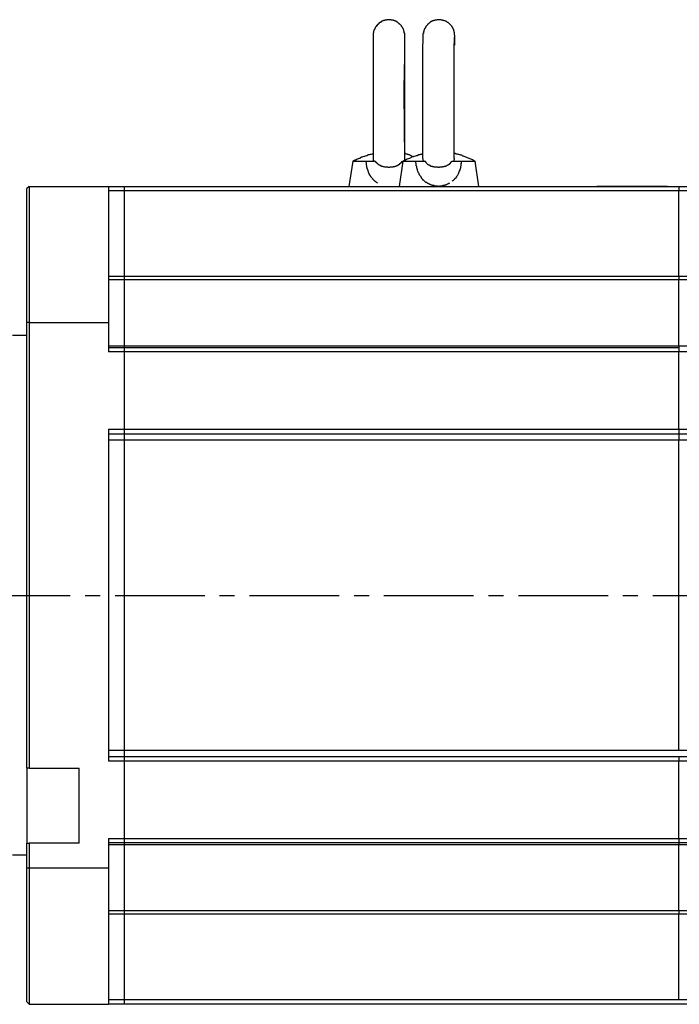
# Model space of a CAD drawing. Header units: millimetres. Extents: x 32146 to 33966, y 9971 to 11065.
# Tile 37 of 54: x 32664 to 32734, y 10295 to 10400. Entities that reach past the tile are written whole.
import ezdxf

# ---------------------------------------------------------------- set-up
doc = ezdxf.new("R2010")
doc.units = ezdxf.units.MM
doc.linetypes.add('CENTER2', pattern=[28.575, 19.05, -3.175, 3.175, -3.175])
doc.layers.add('Center', color=1, linetype='CENTER2')
doc.layers.add('Z_entity', color=7, linetype='Continuous')

msp = doc.modelspace()

# ---------------------------------------------------------------- linework, layer by layer
at = {"layer": 'Center', "ltscale": 0.5}
msp.add_line((32602.88, 10338.59), (32783.93, 10338.59), dxfattribs=at)
at = {"layer": 'Z_entity', "color": 7}
for p, q in [((32702.22, 10399.23), (32702.05, 10399.02)), ((32702.26, 10399.23), (32702.22, 10399.23)), ((32702.3, 10399.27), (32702.26, 10399.27)), ((32702.26, 10399.27), (32702.26, 10399.23)), ((32702.34, 10399.31), (32702.3, 10399.31)), ((32702.3, 10399.31), (32702.3, 10399.27)), ((32702.38, 10399.4), (32702.34, 10399.36)), ((32702.34, 10399.36), (32702.34, 10399.31)), ((32702.43, 10399.4), (32702.38, 10399.4)), ((32702.47, 10399.44), (32702.43, 10399.4)), ((32702.51, 10399.44), (32702.47, 10399.44)), ((32702.6, 10399.53), (32702.51, 10399.44)), ((32702.64, 10399.53), (32702.6, 10399.53)), ((32702.68, 10399.57), (32702.64, 10399.53)), ((32702.72, 10399.57), (32702.68, 10399.57)), ((32702.77, 10399.61), (32702.72, 10399.57)), ((32702.81, 10399.61), (32702.77, 10399.61)), ((32702.85, 10399.65), (32702.81, 10399.61)), ((32702.94, 10399.65), (32702.85, 10399.65)), ((32702.98, 10399.7), (32702.94, 10399.65)), ((32703.19, 10399.7), (32702.98, 10399.7)), ((32703.27, 10399.74), (32703.19, 10399.74)), ((32703.19, 10399.74), (32703.19, 10399.7)), ((32703.49, 10399.74), (32703.27, 10399.74)), ((32703.61, 10399.74), (32703.49, 10399.74)), ((32703.66, 10399.7), (32703.61, 10399.74)), ((32703.87, 10399.7), (32703.66, 10399.7)), ((32703.87, 10399.65), (32703.87, 10399.7)), ((32703.99, 10399.65), (32703.87, 10399.65)), ((32703.99, 10399.61), (32703.99, 10399.65)), ((32704.08, 10399.61), (32703.99, 10399.61)), ((32704.12, 10399.57), (32704.08, 10399.61)), ((32704.16, 10399.57), (32704.12, 10399.57)), ((32704.21, 10399.53), (32704.16, 10399.57)), ((32704.25, 10399.53), (32704.21, 10399.53)), ((32704.29, 10399.48), (32704.25, 10399.53)), ((32704.33, 10399.48), (32704.29, 10399.48)), ((32704.33, 10399.44), (32704.33, 10399.48)), ((32704.38, 10399.44), (32704.33, 10399.44)), ((32704.5, 10399.31), (32704.38, 10399.44)), ((32704.54, 10399.31), (32704.5, 10399.31)), ((32704.54, 10399.27), (32704.54, 10399.31)), ((32704.59, 10399.27), (32704.54, 10399.27)), ((32704.59, 10399.23), (32704.59, 10399.27)), ((32704.63, 10399.23), (32704.59, 10399.23)), ((32704.76, 10399.1), (32704.63, 10399.23)), ((32704.76, 10399.06), (32704.76, 10399.1)), ((32707.47, 10399.15), (32707.34, 10399.02)), ((32707.51, 10399.19), (32707.47, 10399.15)), ((32707.55, 10399.27), (32707.51, 10399.23)), ((32707.51, 10399.23), (32707.51, 10399.19)), ((32707.59, 10399.27), (32707.55, 10399.27)), ((32707.64, 10399.31), (32707.59, 10399.31)), ((32707.59, 10399.31), (32707.59, 10399.27)), ((32707.76, 10399.44), (32707.64, 10399.31)), ((32707.81, 10399.44), (32707.76, 10399.44)), ((32707.85, 10399.48), (32707.81, 10399.48)), ((32707.81, 10399.48), (32707.81, 10399.44)), ((32707.89, 10399.53), (32707.85, 10399.48)), ((32707.98, 10399.53), (32707.89, 10399.53)), ((32708.02, 10399.57), (32707.98, 10399.57)), ((32707.98, 10399.57), (32707.98, 10399.53)), ((32708.06, 10399.61), (32708.02, 10399.57)), ((32708.15, 10399.61), (32708.06, 10399.61)), ((32708.19, 10399.65), (32708.15, 10399.61)), ((32708.27, 10399.65), (32708.19, 10399.65)), ((32708.31, 10399.7), (32708.27, 10399.65)), ((32708.48, 10399.7), (32708.31, 10399.7)), ((32708.53, 10399.74), (32708.48, 10399.7)), ((32708.95, 10399.74), (32708.53, 10399.74)), ((32708.99, 10399.7), (32708.95, 10399.74)), ((32709.12, 10399.7), (32708.99, 10399.7)), ((32709.16, 10399.65), (32709.12, 10399.7)), ((32709.25, 10399.65), (32709.16, 10399.65)), ((32709.29, 10399.61), (32709.25, 10399.65)), ((32709.37, 10399.61), (32709.29, 10399.61)), ((32709.42, 10399.57), (32709.37, 10399.61)), ((32709.5, 10399.57), (32709.42, 10399.57)), ((32709.5, 10399.53), (32709.5, 10399.57)), ((32709.54, 10399.53), (32709.5, 10399.53)), ((32709.63, 10399.44), (32709.54, 10399.53)), ((32709.71, 10399.44), (32709.63, 10399.44)), ((32709.71, 10399.4), (32709.71, 10399.44)), ((32709.76, 10399.4), (32709.71, 10399.4)), ((32710.09, 10399.06), (32709.76, 10399.4)), ((32701.79, 10398.34), (32701.75, 10398.34)), ((32701.75, 10398.34), (32701.75, 10398.3)), ((32701.75, 10398.3), (32701.75, 10384.91)), ((32701.83, 10398.55), (32701.79, 10398.51)), ((32701.79, 10398.51), (32701.79, 10398.34)), ((32701.88, 10398.68), (32701.83, 10398.64)), ((32701.83, 10398.64), (32701.83, 10398.55)), ((32701.92, 10398.76), (32701.88, 10398.76)), ((32701.88, 10398.76), (32701.88, 10398.68)), ((32701.96, 10398.85), (32701.92, 10398.81)), ((32701.92, 10398.81), (32701.92, 10398.76)), ((32702, 10398.93), (32701.96, 10398.89)), ((32701.96, 10398.89), (32701.96, 10398.85)), ((32702.05, 10398.98), (32702, 10398.98)), ((32702, 10398.98), (32702, 10398.93)), ((32702.05, 10399.02), (32702.05, 10398.98)), ((32704.8, 10399.02), (32704.76, 10399.06)), ((32704.8, 10398.98), (32704.8, 10399.02)), ((32704.88, 10398.89), (32704.8, 10398.98)), ((32704.88, 10398.85), (32704.88, 10398.89)), ((32704.93, 10398.81), (32704.88, 10398.85)), ((32704.93, 10398.76), (32704.93, 10398.81)), ((32704.97, 10398.72), (32704.93, 10398.76)), ((32704.97, 10398.68), (32704.97, 10398.72)), ((32705.01, 10398.64), (32704.97, 10398.68)), ((32705.01, 10398.51), (32705.01, 10398.64)), ((32705.05, 10398.47), (32705.01, 10398.51)), ((32705.05, 10398.3), (32705.05, 10398.47)), ((32705.1, 10398.3), (32705.05, 10398.3)), ((32705.1, 10398.26), (32705.1, 10398.3)), ((32705.1, 10391.14), (32705.1, 10398.26)), ((32707.09, 10398.26), (32707.04, 10398.26)), ((32707.04, 10398.26), (32707.04, 10398.09)), ((32707.04, 10398.09), (32707.04, 10397.37)), ((32707.13, 10398.47), (32707.09, 10398.47)), ((32707.09, 10398.47), (32707.09, 10398.26)), ((32707.17, 10398.64), (32707.13, 10398.59)), ((32707.13, 10398.59), (32707.13, 10398.47)), ((32707.21, 10398.72), (32707.17, 10398.68)), ((32707.17, 10398.68), (32707.17, 10398.64)), ((32707.26, 10398.81), (32707.21, 10398.81)), ((32707.21, 10398.81), (32707.21, 10398.72)), ((32707.3, 10398.89), (32707.26, 10398.85)), ((32707.26, 10398.85), (32707.26, 10398.81)), ((32707.34, 10398.98), (32707.3, 10398.93)), ((32707.3, 10398.93), (32707.3, 10398.89)), ((32707.34, 10399.02), (32707.34, 10398.98)), ((32710.09, 10399.02), (32710.09, 10399.06)), ((32710.18, 10398.93), (32710.09, 10399.02)), ((32710.31, 10398.64), (32710.18, 10398.93)), ((32710.31, 10398.55), (32710.31, 10398.64)), ((32710.35, 10398.55), (32710.31, 10398.55)), ((32710.35, 10398.43), (32710.35, 10398.55)), ((32710.39, 10398.43), (32710.35, 10398.43)), ((32710.39, 10398.38), (32710.39, 10398.43)), ((32710.39, 10398.13), (32710.39, 10398.38)), ((32710.39, 10398.09), (32710.39, 10398.13)), ((32710.43, 10398.09), (32710.39, 10398.09)), ((32710.43, 10397.96), (32710.43, 10398.09)), ((32705.1, 10397.83), (32705.1, 10397.96)), ((32705.1, 10395.97), (32705.1, 10397.83)), ((32707.04, 10397.2), (32707, 10397.15)), ((32707, 10397.15), (32707, 10396.9)), ((32707.04, 10397.37), (32707.04, 10397.2)), ((32710.35, 10397.2), (32710.39, 10397.24)), ((32710.35, 10396.82), (32710.35, 10397.2)), ((32710.39, 10397.66), (32710.39, 10397.87)), ((32710.39, 10397.37), (32710.39, 10397.66)), ((32710.39, 10397.24), (32710.39, 10397.37)), ((32710.43, 10397.11), (32710.43, 10397.96)), ((32710.43, 10397.03), (32710.43, 10397.11)), ((32705.1, 10395.84), (32705.1, 10395.97)), ((32707, 10396.9), (32707, 10396.52)), ((32707, 10396.52), (32707, 10396.31)), ((32707, 10396.31), (32707, 10393.13)), ((32710.35, 10395.97), (32710.35, 10396.82)), ((32710.35, 10395.76), (32710.35, 10395.97)), ((32705.05, 10392.45), (32705.1, 10395.84)), ((32710.35, 10392.45), (32710.35, 10395.76)), ((32707, 10393.13), (32707, 10392.54)), ((32705.05, 10391.99), (32705.05, 10392.45)), ((32705.1, 10384.91), (32705.05, 10391.99)), ((32707, 10392.54), (32707, 10387.37)), ((32710.35, 10391.86), (32710.35, 10392.45)), ((32710.35, 10387.16), (32710.35, 10391.86)), ((32705.1, 10391.1), (32705.1, 10391.14)), ((32705.1, 10390.97), (32705.1, 10391.1)), ((32705.1, 10385.55), (32705.1, 10390.97)), ((32707, 10387.37), (32707, 10387.24)), ((32707, 10387.24), (32707, 10385.04)), ((32710.35, 10387.03), (32710.35, 10387.16)), ((32710.35, 10385), (32710.35, 10387.03)), ((32701.75, 10385.51), (32701.71, 10385.46)), ((32705.1, 10385.51), (32705.1, 10385.55)), ((32705.18, 10385.51), (32705.1, 10385.51)), ((32705.22, 10385.46), (32705.18, 10385.51)), ((32710.48, 10385.51), (32710.35, 10385.51)), ((32710.56, 10385.46), (32710.48, 10385.51)), ((32699.59, 10384.7), (32699.17, 10382.03)), ((32699.8, 10384.83), (32699.59, 10384.7)), ((32699.59, 10384.7), (32700.99, 10384.7)), ((32699.89, 10384.83), (32699.8, 10384.83)), ((32700.05, 10384.91), (32699.89, 10384.83)), ((32700.14, 10384.95), (32700.05, 10384.91)), ((32700.27, 10385), (32700.14, 10384.95)), ((32700.31, 10385), (32700.27, 10385)), ((32700.39, 10385.08), (32700.31, 10385)), ((32700.52, 10385.12), (32700.39, 10385.08)), ((32700.56, 10385.12), (32700.52, 10385.12)), ((32700.65, 10385.17), (32700.56, 10385.12)), ((32700.77, 10385.21), (32700.65, 10385.17)), ((32700.82, 10385.21), (32700.77, 10385.21)), ((32700.9, 10385.25), (32700.82, 10385.21)), ((32701.03, 10385.29), (32700.9, 10385.25)), ((32700.99, 10384.62), (32700.99, 10384.7)), ((32700.99, 10384.7), (32701.96, 10384.7)), ((32701.03, 10384.53), (32700.99, 10384.62)), ((32701.07, 10385.29), (32701.03, 10385.29)), ((32701.03, 10384.28), (32701.03, 10384.53)), ((32701.24, 10385.38), (32701.07, 10385.29)), ((32701.33, 10385.38), (32701.24, 10385.38)), ((32701.41, 10385.42), (32701.33, 10385.38)), ((32701.54, 10385.42), (32701.41, 10385.42)), ((32701.62, 10385.46), (32701.54, 10385.42)), ((32701.71, 10385.46), (32701.62, 10385.46)), ((32701.75, 10384.91), (32701.75, 10384.83)), ((32701.79, 10384.83), (32701.75, 10384.7)), ((32701.96, 10384.7), (32702, 10384.7)), ((32702, 10384.7), (32702, 10384.62)), ((32702, 10384.62), (32702.05, 10384.62)), ((32702.05, 10384.62), (32702.05, 10384.57)), ((32702.05, 10384.57), (32702.09, 10384.57)), ((32702.09, 10384.57), (32702.09, 10384.53)), ((32702.09, 10384.53), (32702.13, 10384.53)), ((32702.13, 10384.53), (32702.13, 10384.49)), ((32702.13, 10384.49), (32702.17, 10384.49)), ((32702.17, 10384.49), (32702.17, 10384.45)), ((32702.17, 10384.45), (32702.22, 10384.45)), ((32702.22, 10384.45), (32702.3, 10384.36)), ((32704.88, 10384.7), (32704.5, 10382.03)), ((32704.59, 10384.4), (32704.59, 10384.45)), ((32704.59, 10384.45), (32704.63, 10384.45)), ((32704.63, 10384.45), (32704.63, 10384.49)), ((32704.63, 10384.49), (32704.67, 10384.49)), ((32704.67, 10384.49), (32704.67, 10384.53)), ((32704.67, 10384.53), (32704.71, 10384.53)), ((32704.71, 10384.53), (32704.71, 10384.57)), ((32704.71, 10384.57), (32704.76, 10384.57)), ((32704.76, 10384.57), (32704.76, 10384.62)), ((32704.76, 10384.62), (32704.8, 10384.62)), ((32704.8, 10384.62), (32704.8, 10384.66)), ((32704.8, 10384.66), (32704.84, 10384.66)), ((32704.84, 10384.66), (32704.84, 10384.7)), ((32705.14, 10384.83), (32704.88, 10384.7)), ((32704.88, 10384.7), (32706.28, 10384.7)), ((32705.1, 10384.83), (32705.1, 10384.91)), ((32705.18, 10384.83), (32705.14, 10384.83)), ((32705.35, 10384.91), (32705.18, 10384.83)), ((32705.35, 10385.46), (32705.22, 10385.46)), ((32705.39, 10385.42), (32705.35, 10385.46)), ((32705.48, 10384.95), (32705.35, 10384.91)), ((32705.48, 10385.42), (32705.39, 10385.42)), ((32705.52, 10385.38), (32705.48, 10385.42)), ((32705.6, 10385), (32705.48, 10384.95)), ((32705.6, 10385.38), (32705.52, 10385.38)), ((32705.65, 10385.34), (32705.6, 10385.38)), ((32705.73, 10385.08), (32705.6, 10385)), ((32705.73, 10385.29), (32705.65, 10385.34)), ((32705.77, 10385.29), (32705.73, 10385.29)), ((32705.82, 10385.12), (32705.73, 10385.08)), ((32705.86, 10385.25), (32705.77, 10385.29)), ((32705.86, 10385.12), (32705.82, 10385.12)), ((32705.9, 10385.21), (32705.86, 10385.25)), ((32705.99, 10385.17), (32705.86, 10385.12)), ((32705.94, 10385.21), (32705.9, 10385.21)), ((32706.07, 10385.17), (32705.94, 10385.21)), ((32706.07, 10385.21), (32705.99, 10385.17)), ((32706.11, 10385.21), (32706.07, 10385.21)), ((32706.24, 10385.25), (32706.11, 10385.21)), ((32706.32, 10385.29), (32706.24, 10385.25)), ((32706.28, 10384.53), (32706.28, 10384.7)), ((32706.28, 10384.7), (32707.26, 10384.7)), ((32706.32, 10384.45), (32706.28, 10384.53)), ((32706.41, 10385.29), (32706.32, 10385.29)), ((32706.32, 10384.23), (32706.32, 10384.45)), ((32706.58, 10385.38), (32706.41, 10385.29)), ((32706.71, 10385.38), (32706.58, 10385.38)), ((32706.75, 10385.42), (32706.71, 10385.38)), ((32706.83, 10385.42), (32706.75, 10385.42)), ((32706.87, 10385.46), (32706.83, 10385.42)), ((32707, 10385.46), (32706.87, 10385.46)), ((32707, 10385.04), (32707.04, 10384.95)), ((32707.04, 10384.95), (32707.04, 10384.83)), ((32707.09, 10384.83), (32707.04, 10384.7)), ((32707.26, 10384.7), (32707.3, 10384.66)), ((32707.3, 10384.66), (32707.3, 10384.62)), ((32707.3, 10384.62), (32707.34, 10384.62)), ((32707.34, 10384.62), (32707.34, 10384.57)), ((32707.34, 10384.57), (32707.51, 10384.4)), ((32709.84, 10384.4), (32710.09, 10384.66)), ((32710.09, 10384.66), (32710.09, 10384.7)), ((32710.09, 10384.7), (32710.14, 10384.7)), ((32710.14, 10384.7), (32711.11, 10384.7)), ((32710.39, 10384.95), (32710.35, 10385)), ((32710.35, 10384.7), (32710.35, 10384.87)), ((32710.39, 10384.87), (32710.39, 10384.95)), ((32710.69, 10385.46), (32710.56, 10385.46)), ((32710.77, 10385.42), (32710.69, 10385.46)), ((32710.86, 10385.42), (32710.77, 10385.42)), ((32710.94, 10385.38), (32710.86, 10385.42)), ((32710.98, 10385.38), (32710.94, 10385.38)), ((32711.07, 10385.34), (32710.98, 10385.38)), ((32711.15, 10385.34), (32711.07, 10385.34)), ((32711.11, 10384.49), (32711.07, 10384.4)), ((32711.11, 10384.7), (32712.59, 10384.7)), ((32711.11, 10384.7), (32711.11, 10384.49)), ((32711.24, 10385.29), (32711.15, 10385.34)), ((32711.28, 10385.25), (32711.24, 10385.29)), ((32711.36, 10385.25), (32711.28, 10385.25)), ((32712.3, 10384.87), (32711.36, 10385.25)), ((32712.42, 10384.79), (32712.3, 10384.87)), ((32712.59, 10384.7), (32712.42, 10384.79)), ((32712.97, 10382.03), (32712.59, 10384.7)), ((32701.07, 10384.23), (32701.03, 10384.28)), ((32701.07, 10384.07), (32701.07, 10384.23)), ((32701.11, 10383.98), (32701.07, 10384.07)), ((32701.11, 10383.9), (32701.11, 10383.98)), ((32701.16, 10383.85), (32701.11, 10383.9)), ((32701.16, 10383.77), (32701.16, 10383.85)), ((32701.2, 10383.73), (32701.16, 10383.77)), ((32701.2, 10383.64), (32701.2, 10383.73)), ((32701.24, 10383.56), (32701.2, 10383.64)), ((32701.24, 10383.51), (32701.24, 10383.56)), ((32701.28, 10383.47), (32701.24, 10383.51)), ((32701.28, 10383.43), (32701.28, 10383.47)), ((32701.33, 10383.39), (32701.28, 10383.43)), ((32701.33, 10383.34), (32701.33, 10383.39)), ((32702.3, 10384.36), (32702.34, 10384.36)), ((32702.34, 10384.36), (32702.34, 10384.32)), ((32702.34, 10384.32), (32702.43, 10384.32)), ((32702.43, 10384.32), (32702.47, 10384.28)), ((32702.47, 10384.28), (32702.51, 10384.28)), ((32702.51, 10384.28), (32702.51, 10384.23)), ((32702.51, 10384.23), (32702.6, 10384.23)), ((32702.6, 10384.23), (32702.64, 10384.19)), ((32702.64, 10384.19), (32702.72, 10384.19)), ((32702.72, 10384.19), (32702.77, 10384.15)), ((32702.77, 10384.15), (32702.89, 10384.15)), ((32702.89, 10384.15), (32702.94, 10384.11)), ((32702.94, 10384.11), (32703.27, 10384.11)), ((32703.27, 10384.11), (32703.32, 10384.07)), ((32703.32, 10384.07), (32703.53, 10384.07)), ((32703.53, 10384.07), (32703.57, 10384.11)), ((32703.57, 10384.11), (32703.87, 10384.11)), ((32703.87, 10384.11), (32703.91, 10384.15)), ((32703.91, 10384.15), (32704.04, 10384.15)), ((32704.04, 10384.15), (32704.08, 10384.19)), ((32704.08, 10384.19), (32704.16, 10384.19)), ((32704.16, 10384.19), (32704.21, 10384.23)), ((32704.21, 10384.23), (32704.29, 10384.23)), ((32704.29, 10384.23), (32704.29, 10384.28)), ((32704.29, 10384.28), (32704.38, 10384.28)), ((32704.38, 10384.28), (32704.46, 10384.36)), ((32704.46, 10384.36), (32704.5, 10384.36)), ((32704.5, 10384.36), (32704.54, 10384.4)), ((32704.54, 10384.4), (32704.59, 10384.4)), ((32706.37, 10384.19), (32706.32, 10384.23)), ((32706.37, 10383.98), (32706.37, 10384.19)), ((32706.41, 10383.94), (32706.37, 10383.98)), ((32706.41, 10383.85), (32706.41, 10383.94)), ((32706.45, 10383.81), (32706.41, 10383.85)), ((32706.45, 10383.73), (32706.45, 10383.81)), ((32706.54, 10383.56), (32706.45, 10383.73)), ((32706.54, 10383.51), (32706.54, 10383.56)), ((32706.58, 10383.43), (32706.54, 10383.51)), ((32706.62, 10383.39), (32706.58, 10383.43)), ((32706.62, 10383.3), (32706.62, 10383.39)), ((32707.51, 10384.4), (32707.55, 10384.4)), ((32707.55, 10384.4), (32707.55, 10384.36)), ((32707.55, 10384.36), (32707.59, 10384.36)), ((32707.59, 10384.36), (32707.64, 10384.32)), ((32707.64, 10384.32), (32707.72, 10384.32)), ((32707.72, 10384.32), (32707.72, 10384.28)), ((32707.72, 10384.28), (32707.76, 10384.28)), ((32707.76, 10384.28), (32707.81, 10384.23)), ((32707.81, 10384.23), (32707.85, 10384.23)), ((32707.85, 10384.23), (32707.89, 10384.19)), ((32707.89, 10384.19), (32708.02, 10384.19)), ((32708.02, 10384.19), (32708.06, 10384.15)), ((32708.06, 10384.15), (32708.15, 10384.15)), ((32708.15, 10384.15), (32708.19, 10384.11)), ((32708.19, 10384.11), (32708.23, 10384.11)), ((32708.23, 10384.11), (32708.57, 10384.11)), ((32708.57, 10384.11), (32708.61, 10384.07)), ((32708.61, 10384.07), (32708.78, 10384.07)), ((32708.78, 10384.07), (32708.82, 10384.11)), ((32708.82, 10384.11), (32709.12, 10384.11)), ((32709.12, 10384.11), (32709.16, 10384.15)), ((32709.16, 10384.15), (32709.29, 10384.15)), ((32709.29, 10384.15), (32709.33, 10384.19)), ((32709.33, 10384.19), (32709.46, 10384.19)), ((32709.46, 10384.19), (32709.5, 10384.23)), ((32709.5, 10384.23), (32709.54, 10384.23)), ((32709.54, 10384.23), (32709.59, 10384.28)), ((32709.59, 10384.28), (32709.63, 10384.28)), ((32709.63, 10384.28), (32709.67, 10384.32)), ((32709.67, 10384.32), (32709.71, 10384.32)), ((32709.71, 10384.32), (32709.76, 10384.36)), ((32709.76, 10384.36), (32709.8, 10384.36)), ((32709.8, 10384.36), (32709.8, 10384.4)), ((32709.8, 10384.4), (32709.84, 10384.4)), ((32710.81, 10383.43), (32710.77, 10383.34)), ((32710.86, 10383.51), (32710.81, 10383.47)), ((32710.81, 10383.47), (32710.81, 10383.43)), ((32710.9, 10383.6), (32710.86, 10383.56)), ((32710.86, 10383.56), (32710.86, 10383.51)), ((32710.94, 10383.73), (32710.9, 10383.68)), ((32710.9, 10383.68), (32710.9, 10383.6)), ((32710.98, 10383.85), (32710.94, 10383.81)), ((32710.94, 10383.81), (32710.94, 10383.73)), ((32711.03, 10383.98), (32710.98, 10383.94)), ((32710.98, 10383.94), (32710.98, 10383.85)), ((32711.07, 10384.19), (32711.03, 10384.11)), ((32711.03, 10384.11), (32711.03, 10383.98)), ((32711.07, 10384.4), (32711.07, 10384.19)), ((32701.37, 10383.3), (32701.33, 10383.34)), ((32701.37, 10383.26), (32701.37, 10383.3)), ((32701.41, 10383.22), (32701.37, 10383.26)), ((32701.41, 10383.18), (32701.41, 10383.22)), ((32701.54, 10383.05), (32701.41, 10383.18)), ((32701.54, 10383.01), (32701.54, 10383.05)), ((32701.71, 10382.84), (32701.54, 10383.01)), ((32701.71, 10382.79), (32701.71, 10382.84)), ((32701.96, 10382.54), (32701.71, 10382.79)), ((32702, 10382.54), (32701.96, 10382.54)), ((32702.09, 10382.46), (32702, 10382.54)), ((32702.13, 10382.46), (32702.09, 10382.46)), ((32702.13, 10382.41), (32702.13, 10382.46)), ((32702.17, 10382.41), (32702.13, 10382.41)), ((32702.22, 10382.37), (32702.17, 10382.41)), ((32706.66, 10383.26), (32706.62, 10383.3)), ((32706.71, 10383.22), (32706.66, 10383.26)), ((32706.71, 10383.18), (32706.71, 10383.22)), ((32706.83, 10383.05), (32706.71, 10383.18)), ((32706.83, 10383.01), (32706.83, 10383.05)), ((32706.87, 10382.96), (32706.83, 10383.01)), ((32706.87, 10382.92), (32706.87, 10382.96)), ((32706.92, 10382.92), (32706.87, 10382.92)), ((32706.92, 10382.88), (32706.92, 10382.92)), ((32706.96, 10382.84), (32706.92, 10382.88)), ((32707, 10382.79), (32706.96, 10382.84)), ((32707.04, 10382.75), (32707, 10382.79)), ((32707.04, 10382.71), (32707.04, 10382.75)), ((32707.09, 10382.71), (32707.04, 10382.71)), ((32707.34, 10382.46), (32707.09, 10382.71)), ((32707.43, 10382.46), (32707.34, 10382.46)), ((32707.43, 10382.41), (32707.43, 10382.46)), ((32707.47, 10382.41), (32707.43, 10382.41)), ((32707.47, 10382.37), (32707.47, 10382.41)), ((32707.51, 10382.37), (32707.47, 10382.37)), ((32707.55, 10382.33), (32707.51, 10382.37)), ((32709.84, 10382.37), (32709.8, 10382.33)), ((32710.18, 10382.62), (32710.14, 10382.58)), ((32710.22, 10382.62), (32710.18, 10382.62)), ((32710.39, 10382.79), (32710.22, 10382.62)), ((32710.43, 10382.88), (32710.39, 10382.84)), ((32710.39, 10382.84), (32710.39, 10382.79)), ((32710.48, 10382.88), (32710.43, 10382.88)), ((32710.6, 10383.05), (32710.48, 10382.92)), ((32710.48, 10382.92), (32710.48, 10382.88)), ((32710.69, 10383.18), (32710.6, 10383.09)), ((32710.6, 10383.09), (32710.6, 10383.05)), ((32710.73, 10383.26), (32710.69, 10383.18)), ((32710.77, 10383.34), (32710.73, 10383.3)), ((32710.73, 10383.3), (32710.73, 10383.26)), ((32665.19, 10382.03), (32664.94, 10381.82)), ((32664.94, 10367.59), (32664.94, 10381.82)), ((32665.19, 10382.03), (32673.62, 10382.03)), ((32665.19, 10382.03), (32665.19, 10367.59)), ((32673.18, 10382.03), (32734.24, 10382.03)), ((32673.62, 10382.03), (32673.62, 10367.59)), ((32734.24, 10381.57), (32673.62, 10381.57)), ((32675.32, 10381.57), (32675.32, 10382.03)), ((32675.32, 10365.09), (32675.32, 10381.57)), ((32707.59, 10382.33), (32707.55, 10382.33)), ((32707.64, 10382.29), (32707.59, 10382.33)), ((32707.68, 10382.29), (32707.64, 10382.29)), ((32707.76, 10382.24), (32707.68, 10382.29)), ((32707.81, 10382.24), (32707.76, 10382.24)), ((32707.85, 10382.2), (32707.81, 10382.24)), ((32707.89, 10382.2), (32707.85, 10382.2)), ((32707.93, 10382.16), (32707.89, 10382.2)), ((32708.02, 10382.16), (32707.93, 10382.16)), ((32708.06, 10382.12), (32708.02, 10382.16)), ((32708.23, 10382.12), (32708.06, 10382.12)), ((32708.27, 10382.07), (32708.23, 10382.12)), ((32708.61, 10382.07), (32708.27, 10382.07)), ((32708.7, 10382.03), (32708.61, 10382.07)), ((32708.74, 10382.03), (32708.7, 10382.03)), ((32708.78, 10382.07), (32708.74, 10382.03)), ((32709.12, 10382.07), (32708.78, 10382.07)), ((32709.16, 10382.12), (32709.12, 10382.07)), ((32709.33, 10382.12), (32709.16, 10382.12)), ((32709.37, 10382.16), (32709.33, 10382.12)), ((32709.42, 10382.16), (32709.37, 10382.16)), ((32709.46, 10382.2), (32709.42, 10382.16)), ((32709.54, 10382.2), (32709.46, 10382.2)), ((32709.59, 10382.24), (32709.54, 10382.2)), ((32709.63, 10382.24), (32709.59, 10382.24)), ((32709.67, 10382.29), (32709.63, 10382.24)), ((32709.76, 10382.29), (32709.67, 10382.29)), ((32709.8, 10382.33), (32709.76, 10382.33)), ((32709.76, 10382.33), (32709.76, 10382.29)), ((32733.01, 10382.03), (32725.51, 10382.03)), ((32734.24, 10382.03), (32736.31, 10382.03)), ((32734.24, 10382.03), (32734.24, 10381.57)), ((32736.31, 10381.57), (32734.24, 10381.57)), ((32734.24, 10372.5), (32734.24, 10381.57)), ((32673.62, 10372.5), (32734.24, 10372.5)), ((32675.32, 10372.12), (32673.62, 10372.12)), ((32675.32, 10372.12), (32675.32, 10372.5)), ((32734.24, 10372.12), (32675.32, 10372.12)), ((32734.24, 10372.5), (32736.31, 10372.5)), ((32734.24, 10372.5), (32734.24, 10372.12)), ((32736.31, 10372.12), (32734.24, 10372.12)), ((32734.24, 10365.09), (32734.24, 10372.12)), ((32665.19, 10367.59), (32664.94, 10367.59)), ((32664.94, 10320.23), (32664.94, 10367.59)), ((32665.19, 10367.59), (32673.62, 10367.59)), ((32665.19, 10367.59), (32665.19, 10320.23)), ((32673.62, 10367.59), (32673.62, 10364.45)), ((32664.94, 10366.19), (32663.41, 10366.19)), ((32673.62, 10365.09), (32675.32, 10365.09)), ((32673.62, 10364.92), (32734.24, 10364.92)), ((32675.32, 10364.92), (32675.32, 10365.09)), ((32675.32, 10365.09), (32734.24, 10365.09)), ((32675.32, 10364.45), (32675.32, 10364.92)), ((32734.24, 10365.09), (32736.31, 10365.09)), ((32734.24, 10365.09), (32734.24, 10364.92)), ((32734.24, 10364.92), (32734.24, 10364.45)), ((32675.32, 10364.45), (32673.62, 10364.45)), ((32675.32, 10356.23), (32675.32, 10364.45)), ((32734.24, 10364.45), (32675.32, 10364.45)), ((32740.72, 10364.45), (32734.24, 10364.45)), ((32734.24, 10356.23), (32734.24, 10364.45)), ((32673.62, 10356.23), (32673.62, 10320.99)), ((32673.62, 10356.23), (32675.32, 10356.23)), ((32675.32, 10355.73), (32675.32, 10356.23)), ((32675.32, 10356.23), (32734.24, 10356.23)), ((32734.24, 10356.23), (32740.72, 10356.23)), ((32734.24, 10356.23), (32734.24, 10355.73)), ((32734.24, 10355.73), (32673.62, 10355.73)), ((32675.32, 10321.46), (32675.32, 10355.73)), ((32740.72, 10355.73), (32734.24, 10355.73)), ((32734.24, 10355.73), (32734.24, 10355.09)), ((32675.32, 10355.09), (32673.62, 10355.09)), ((32734.24, 10355.09), (32675.32, 10355.09)), ((32736.31, 10355.09), (32734.24, 10355.09)), ((32734.24, 10322.13), (32734.24, 10355.09)), ((32673.62, 10322.13), (32675.32, 10322.13)), ((32675.32, 10322.13), (32734.24, 10322.13)), ((32734.24, 10322.13), (32736.31, 10322.13)), ((32673.62, 10321.46), (32675.32, 10321.46)), ((32675.32, 10320.99), (32673.62, 10320.99)), ((32675.32, 10320.99), (32675.32, 10321.46)), ((32675.32, 10321.46), (32734.24, 10321.46)), ((32675.32, 10312.77), (32675.32, 10320.99)), ((32734.24, 10320.99), (32675.32, 10320.99)), ((32734.24, 10321.46), (32736.31, 10321.46)), ((32734.24, 10321.46), (32734.24, 10320.99)), ((32736.31, 10320.99), (32734.24, 10320.99)), ((32734.24, 10312.77), (32734.24, 10320.99)), ((32664.94, 10320.23), (32664.94, 10312.26)), ((32665.19, 10320.23), (32664.94, 10320.23)), ((32665.19, 10320.23), (32670.49, 10320.23)), ((32670.49, 10312.26), (32670.49, 10320.23)), ((32664.94, 10309.64), (32664.94, 10312.26)), ((32664.94, 10312.26), (32665.19, 10312.26)), ((32670.49, 10312.26), (32665.19, 10312.26)), ((32665.19, 10312.26), (32665.19, 10309.64)), ((32673.62, 10312.77), (32673.62, 10309.64)), ((32673.62, 10312.77), (32675.32, 10312.77)), ((32734.24, 10312.31), (32673.62, 10312.31)), ((32675.32, 10312.31), (32675.32, 10312.77)), ((32675.32, 10312.77), (32734.24, 10312.77)), ((32675.32, 10312.1), (32675.32, 10312.31)), ((32734.24, 10312.77), (32736.31, 10312.77)), ((32734.24, 10312.77), (32734.24, 10312.31)), ((32736.31, 10312.31), (32734.24, 10312.31)), ((32734.24, 10312.31), (32734.24, 10312.1)), ((32675.32, 10312.1), (32673.62, 10312.1)), ((32675.32, 10305.11), (32675.32, 10312.1)), ((32734.24, 10312.1), (32675.32, 10312.1)), ((32736.31, 10312.1), (32734.24, 10312.1)), ((32734.24, 10305.11), (32734.24, 10312.1)), ((32663.41, 10311.04), (32664.94, 10311.04)), ((32664.94, 10295.41), (32664.94, 10309.64)), ((32664.94, 10309.64), (32665.19, 10309.64)), ((32665.19, 10309.64), (32665.19, 10295.15)), ((32665.19, 10309.64), (32673.62, 10309.64)), ((32673.62, 10309.64), (32673.62, 10295.15)), ((32673.62, 10305.11), (32675.32, 10305.11)), ((32675.32, 10304.72), (32675.32, 10305.11)), ((32675.32, 10305.11), (32734.24, 10305.11)), ((32734.24, 10305.11), (32736.31, 10305.11)), ((32734.24, 10305.11), (32734.24, 10304.72)), ((32734.24, 10304.72), (32673.62, 10304.72)), ((32675.32, 10295.15), (32675.32, 10304.72)), ((32736.31, 10304.72), (32734.24, 10304.72)), ((32734.24, 10295.66), (32734.24, 10304.72)), ((32673.62, 10295.66), (32734.24, 10295.66)), ((32734.24, 10295.66), (32740.72, 10295.66)), ((32664.94, 10295.41), (32665.19, 10295.15)), ((32665.19, 10295.15), (32673.62, 10295.15)), ((32734.24, 10295.15), (32673.62, 10295.15)), ((32740.72, 10295.15), (32734.24, 10295.15))]:
    msp.add_line(p, q, dxfattribs=at)

doc.saveas('drawing.dxf')
